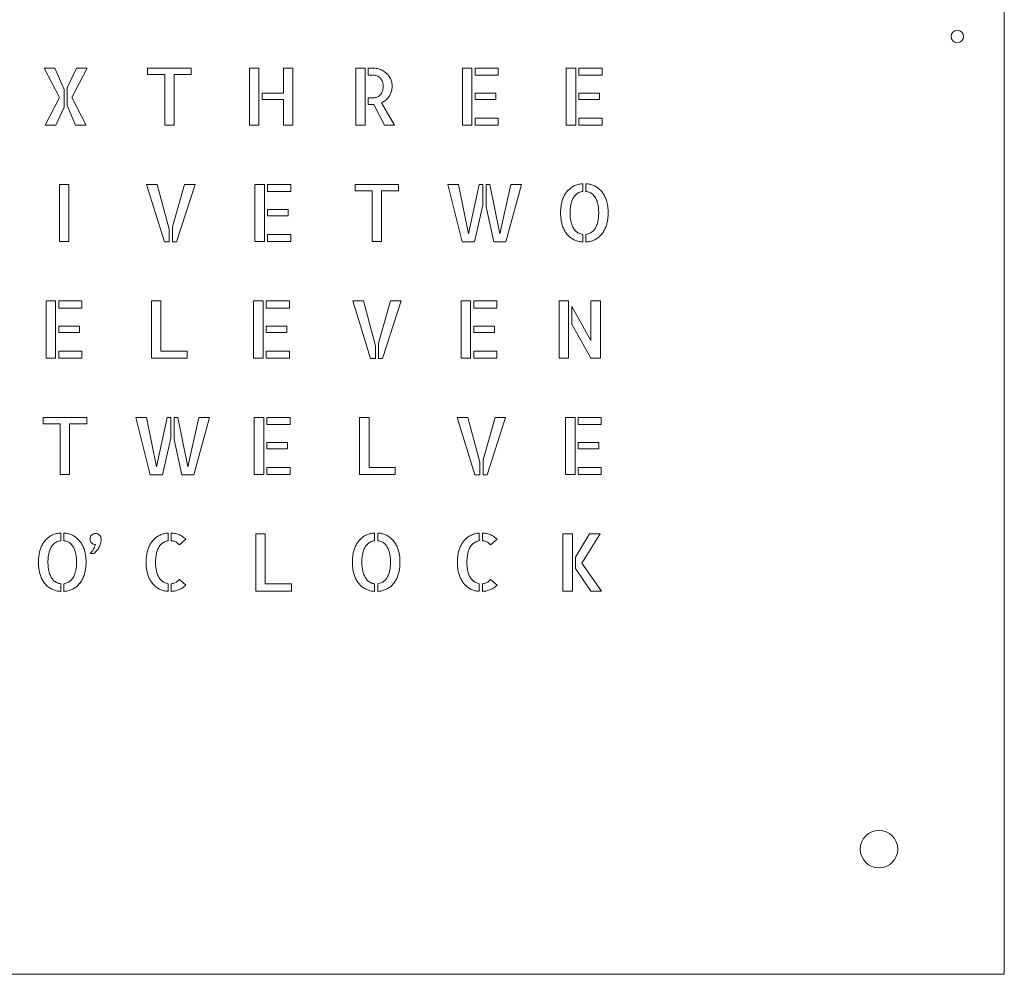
# Model space of a CAD drawing. Header units: millimetres. Extents: x 0 to 600, y 0 to 600.
# Tile 3 of 4: x 285 to 600, y 0 to 305. Entities that reach past the tile are written whole.
import ezdxf

# ---------------------------------------------------------------- set-up
doc = ezdxf.new("R2010")
doc.units = ezdxf.units.MM
doc.layers.add('CUT_RED', color=1, linetype='Continuous', lineweight=0)

msp = doc.modelspace()

# ---------------------------------------------------------------- linework, layer by layer
at = {"layer": 'CUT_RED', "lineweight": 0}
for points in [[(0, 600), (600, 600), (600, 0), (0, 0)], [(292.97, 289.91), (296.36, 289.91), (299.34, 283.06), (299.34, 277.39), (296.71, 271.63), (293.27, 271.63), (297.9, 280.51)], [(306.73, 289.91), (301.79, 280.51), (306.43, 271.63), (302.98, 271.63), (300.35, 277.91), (300.35, 283.56), (303.33, 289.91)], [(339.97, 289.91), (339.97, 287.87), (334.52, 287.87), (334.52, 271.63), (331.52, 271.63), (331.52, 287.87), (326.07, 287.87), (326.07, 289.91)], [(358.61, 289.91), (361.63, 289.91), (361.63, 271.63), (358.61, 271.63)], [(372.51, 289.91), (372.51, 271.63), (369.54, 271.63), (369.54, 279.87), (362.65, 279.87), (362.65, 281.9), (369.54, 281.9), (369.54, 289.91)], [(392.61, 289.91), (395.58, 289.91), (395.58, 271.63), (392.61, 271.63)], [(405, 271.63), (401.86, 271.63), (398.41, 278.25), (398.37, 278.25), (398.33, 278.25), (398.29, 278.25), (398.25, 278.24), (398.2, 278.24), (398.14, 278.23), (398.07, 278.23), (397.99, 278.23), (397.89, 278.23), (397.78, 278.23), (397.64, 278.23), (397.48, 278.23), (397.3, 278.23), (397.09, 278.23), (396.86, 278.23), (396.6, 278.23), (396.6, 280.41), (398.29, 280.41), (398.56, 280.42), (398.83, 280.46), (399.1, 280.51), (399.38, 280.6), (399.64, 280.7), (399.9, 280.84), (400.14, 281.01), (400.37, 281.2), (400.58, 281.44), (400.77, 281.71), (400.94, 282.02), (401.09, 282.38), (401.17, 282.64), (401.24, 282.93), (401.29, 283.23), (401.33, 283.55), (401.35, 283.89), (401.36, 284.25), (401.35, 284.48), (401.33, 284.73), (401.29, 285), (401.24, 285.28), (401.16, 285.57), (401.05, 285.85), (400.9, 286.13), (400.73, 286.4), (400.56, 286.6), (400.37, 286.8), (400.16, 286.97), (399.92, 287.14), (399.65, 287.29), (399.41, 287.4), (399.14, 287.49), (398.84, 287.56), (398.53, 287.61), (398.18, 287.64), (397.82, 287.65), (396.6, 287.65), (396.6, 289.91), (397.87, 289.91), (398.2, 289.9), (398.53, 289.88), (398.86, 289.84), (399.19, 289.78), (399.52, 289.72), (399.84, 289.63), (400.17, 289.53), (400.49, 289.42), (400.8, 289.29), (401.1, 289.15), (401.4, 288.99), (401.68, 288.81), (401.95, 288.62), (402.22, 288.42), (402.47, 288.2), (402.7, 287.97), (402.93, 287.72), (403.14, 287.47), (403.33, 287.2), (403.51, 286.92), (403.68, 286.62), (403.83, 286.31), (403.95, 286), (404.05, 285.67), (404.13, 285.33), (404.19, 284.98), (404.22, 284.62), (404.24, 284.25), (404.23, 283.9), (404.21, 283.55), (404.17, 283.22), (404.11, 282.89), (404.05, 282.57), (403.96, 282.27), (403.86, 281.97), (403.75, 281.68), (403.62, 281.41), (403.48, 281.14), (403.32, 280.88), (403.13, 280.61), (402.93, 280.35), (402.71, 280.11), (402.48, 279.89), (402.24, 279.67), (401.99, 279.47), (401.72, 279.29), (401.44, 279.12), (401.15, 278.96), (400.84, 278.82)], [(426.75, 289.91), (429.77, 289.91), (429.77, 271.63), (426.75, 271.63)], [(438.18, 289.91), (438.18, 287.65), (430.79, 287.65), (430.79, 289.91)], [(459.93, 289.91), (462.95, 289.91), (462.95, 271.63), (459.93, 271.63)], [(471.36, 289.91), (471.36, 287.65), (463.97, 287.65), (463.97, 289.91)], [(437.41, 279.86), (430.79, 279.86), (430.79, 281.9), (437.41, 281.9)], [(470.59, 279.87), (463.97, 279.87), (463.97, 281.9), (470.59, 281.9)], [(430.79, 273.89), (438.18, 273.89), (438.18, 271.63), (430.79, 271.63)], [(463.97, 273.89), (471.36, 273.89), (471.36, 271.63), (463.97, 271.63)], [(300.88, 234.38), (297.85, 234.38), (297.85, 252.65), (300.88, 252.65)], [(325.74, 252.65), (329.13, 252.65), (332.98, 238.32), (332.98, 234.28), (331.42, 234.28)], [(337.86, 252.65), (341.23, 252.65), (335.28, 234.28), (333.99, 234.28), (333.99, 239.11)], [(360.39, 252.65), (363.42, 252.65), (363.42, 234.38), (360.39, 234.38)], [(371.82, 252.65), (371.82, 250.4), (364.43, 250.4), (364.43, 252.65)], [(406.33, 252.65), (406.33, 250.62), (400.88, 250.62), (400.88, 234.38), (397.88, 234.38), (397.88, 250.62), (392.42, 250.62), (392.42, 252.65)], [(428.64, 236.88), (432.11, 252.65), (433.28, 252.65), (433.28, 246.03), (430.57, 234.28), (426.68, 234.28), (422.05, 252.65), (425.42, 252.65)], [(442.2, 252.65), (445.57, 252.65), (440.64, 234.28), (436.77, 234.28), (434.29, 245.56), (434.29, 252.65), (435.48, 252.65), (438.7, 236.88)], [(458.11, 243.6), (458.12, 243.97), (458.13, 244.32), (458.15, 244.67), (458.17, 245.02), (458.21, 245.35), (458.25, 245.68), (458.29, 246), (458.35, 246.32), (458.41, 246.63), (458.48, 246.93), (458.56, 247.22), (458.65, 247.51), (458.76, 247.84), (458.88, 248.17), (459, 248.48), (459.14, 248.78), (459.28, 249.08), (459.44, 249.36), (459.6, 249.63), (459.77, 249.89), (459.95, 250.14), (460.13, 250.38), (460.35, 250.64), (460.57, 250.88), (460.81, 251.11), (461.05, 251.32), (461.3, 251.52), (461.56, 251.71), (461.83, 251.88), (462.1, 252.05), (462.39, 252.19), (462.68, 252.33), (462.98, 252.45), (463.28, 252.55), (463.59, 252.65), (463.91, 252.73), (464.23, 252.8), (464.56, 252.85), (464.89, 252.9), (465.23, 252.92), (465.23, 250.44), (464.89, 250.39), (464.57, 250.31), (464.25, 250.21), (463.94, 250.08), (463.64, 249.92), (463.4, 249.77), (463.17, 249.6), (462.95, 249.4), (462.74, 249.19), (462.54, 248.95), (462.35, 248.68), (462.2, 248.44), (462.06, 248.18), (461.93, 247.9), (461.8, 247.6), (461.69, 247.29), (461.58, 246.95), (461.48, 246.6), (461.42, 246.32), (461.36, 246.02), (461.3, 245.71), (461.26, 245.39), (461.22, 245.05), (461.19, 244.71), (461.16, 244.35), (461.15, 243.98), (461.14, 243.6), (461.15, 243.22), (461.16, 242.84), (461.19, 242.49), (461.22, 242.14), (461.26, 241.8), (461.3, 241.48), (461.36, 241.17), (461.42, 240.87), (461.48, 240.59), (461.58, 240.24), (461.69, 239.91), (461.8, 239.59), (461.93, 239.29), (462.06, 239.01), (462.21, 238.74), (462.36, 238.5), (462.56, 238.23), (462.76, 237.98), (462.97, 237.75), (463.19, 237.55), (463.42, 237.37), (463.67, 237.22), (463.97, 237.06), (464.27, 236.93), (464.58, 236.83), (464.9, 236.75), (465.23, 236.71), (465.23, 234.26), (464.89, 234.28), (464.56, 234.33), (464.24, 234.38), (463.92, 234.45), (463.61, 234.53), (463.3, 234.62), (462.99, 234.73), (462.7, 234.85), (462.4, 234.99), (462.11, 235.13), (461.84, 235.29), (461.57, 235.47), (461.3, 235.66), (461.05, 235.86), (460.81, 236.07), (460.57, 236.3), (460.35, 236.54), (460.13, 236.8), (459.95, 237.04), (459.77, 237.29), (459.6, 237.55), (459.44, 237.82), (459.28, 238.11), (459.14, 238.4), (459, 238.71), (458.88, 239.02), (458.76, 239.35), (458.65, 239.69), (458.56, 239.97), (458.48, 240.27), (458.41, 240.57), (458.35, 240.88), (458.29, 241.2), (458.25, 241.52), (458.21, 241.85), (458.17, 242.19), (458.15, 242.53), (458.13, 242.88), (458.12, 243.24)], [(466.22, 252.92), (466.55, 252.9), (466.88, 252.86), (467.2, 252.81), (467.52, 252.75), (467.83, 252.67), (468.14, 252.57), (468.44, 252.46), (468.74, 252.34), (469.03, 252.21), (469.32, 252.06), (469.59, 251.89), (469.86, 251.72), (470.12, 251.53), (470.37, 251.32), (470.61, 251.11), (470.85, 250.88), (471.07, 250.64), (471.29, 250.38), (471.47, 250.14), (471.65, 249.89), (471.82, 249.63), (471.99, 249.36), (472.14, 249.08), (472.29, 248.78), (472.42, 248.48), (472.55, 248.17), (472.67, 247.84), (472.79, 247.51), (472.87, 247.22), (472.95, 246.93), (473.03, 246.63), (473.09, 246.32), (473.15, 246), (473.2, 245.68), (473.24, 245.35), (473.27, 245.02), (473.3, 244.67), (473.32, 244.32), (473.33, 243.97), (473.33, 243.6), (473.33, 243.24), (473.32, 242.88), (473.3, 242.53), (473.27, 242.19), (473.24, 241.85), (473.2, 241.52), (473.15, 241.2), (473.09, 240.88), (473.03, 240.57), (472.95, 240.27), (472.87, 239.97), (472.79, 239.69), (472.67, 239.35), (472.55, 239.02), (472.42, 238.71), (472.29, 238.4), (472.14, 238.11), (471.99, 237.82), (471.82, 237.55), (471.65, 237.29), (471.47, 237.04), (471.29, 236.8), (471.07, 236.54), (470.85, 236.3), (470.61, 236.07), (470.37, 235.86), (470.12, 235.66), (469.87, 235.47), (469.6, 235.29), (469.33, 235.13), (469.04, 234.99), (468.76, 234.85), (468.46, 234.73), (468.16, 234.62), (467.85, 234.53), (467.54, 234.45), (467.22, 234.38), (466.89, 234.33), (466.56, 234.28), (466.22, 234.26), (466.22, 236.71), (466.55, 236.76), (466.88, 236.84), (467.19, 236.95), (467.5, 237.08), (467.81, 237.24), (468.05, 237.4), (468.28, 237.58), (468.5, 237.78), (468.71, 238), (468.91, 238.24), (469.09, 238.51), (469.25, 238.75), (469.39, 239.02), (469.52, 239.3), (469.64, 239.59), (469.76, 239.91), (469.87, 240.24), (469.96, 240.59), (470.03, 240.87), (470.09, 241.17), (470.14, 241.48), (470.19, 241.8), (470.23, 242.14), (470.26, 242.49), (470.28, 242.84), (470.3, 243.22), (470.31, 243.6), (470.3, 243.99), (470.28, 244.36), (470.26, 244.72), (470.23, 245.07), (470.19, 245.4), (470.14, 245.72), (470.09, 246.03), (470.03, 246.33), (469.96, 246.61), (469.86, 246.96), (469.76, 247.3), (469.64, 247.61), (469.52, 247.91), (469.38, 248.19), (469.24, 248.45), (469.08, 248.7), (468.89, 248.96), (468.69, 249.21), (468.48, 249.43), (468.26, 249.63), (468.02, 249.81), (467.78, 249.96), (467.48, 250.12), (467.17, 250.25), (466.86, 250.35), (466.54, 250.43), (466.22, 250.47)], [(371.05, 242.61), (364.43, 242.61), (364.43, 244.64), (371.05, 244.64)], [(364.43, 236.64), (371.82, 236.64), (371.82, 234.38), (364.43, 234.38)], [(293.6, 215.4), (296.62, 215.4), (296.62, 197.13), (293.6, 197.13)], [(305.03, 215.4), (305.03, 213.14), (297.64, 213.14), (297.64, 215.4)], [(330.29, 215.4), (330.29, 199.38), (338.69, 199.38), (338.69, 197.13), (327.26, 197.13), (327.26, 215.4)], [(359.96, 215.4), (362.98, 215.4), (362.98, 197.13), (359.96, 197.13)], [(371.38, 215.4), (371.38, 213.14), (364, 213.14), (364, 215.4)], [(391.66, 215.4), (395.06, 215.4), (398.9, 201.07), (398.9, 197.03), (397.34, 197.03)], [(403.78, 215.4), (407.15, 215.4), (401.2, 197.03), (399.91, 197.03), (399.91, 201.86)], [(426.31, 215.4), (429.34, 215.4), (429.34, 197.13), (426.31, 197.13)], [(437.74, 215.4), (437.74, 213.14), (430.35, 213.14), (430.35, 215.4)], [(457.63, 197.13), (457.63, 215.4), (460.65, 215.4), (460.65, 197.13)], [(467.82, 215.4), (470.84, 215.4), (470.84, 197.13), (467.82, 197.13), (461.67, 207.94), (461.67, 213.64), (467.82, 202.8)], [(304.26, 205.36), (297.64, 205.36), (297.64, 207.39), (304.26, 207.39)], [(370.62, 205.36), (364, 205.36), (364, 207.39), (370.62, 207.39)], [(436.97, 205.36), (430.35, 205.36), (430.35, 207.39), (436.97, 207.39)], [(297.64, 199.38), (305.03, 199.38), (305.03, 197.13), (297.64, 197.13)], [(364, 199.38), (371.38, 199.38), (371.38, 197.13), (364, 197.13)], [(430.35, 199.38), (437.74, 199.38), (437.74, 197.13), (430.35, 197.13)], [(306.58, 178.14), (306.58, 176.11), (301.12, 176.11), (301.12, 159.87), (298.12, 159.87), (298.12, 176.11), (292.67, 176.11), (292.67, 178.14)], [(328.89, 162.38), (332.36, 178.14), (333.52, 178.14), (333.52, 171.53), (330.82, 159.77), (326.93, 159.77), (322.29, 178.14), (325.66, 178.14)], [(342.45, 178.14), (345.82, 178.14), (340.88, 159.77), (337.02, 159.77), (334.54, 171.05), (334.54, 178.14), (335.73, 178.14), (338.95, 162.38)], [(360.18, 178.14), (363.2, 178.14), (363.2, 159.87), (360.18, 159.87)], [(371.6, 178.14), (371.6, 175.89), (364.22, 175.89), (364.22, 178.14)], [(396.86, 178.14), (396.86, 162.13), (405.26, 162.13), (405.26, 159.87), (393.84, 159.87), (393.84, 178.14)], [(425.06, 178.14), (428.45, 178.14), (432.29, 163.81), (432.29, 159.77), (430.73, 159.77)], [(437.18, 178.14), (440.55, 178.14), (434.6, 159.77), (433.31, 159.77), (433.31, 164.61)], [(459.71, 178.14), (462.73, 178.14), (462.73, 159.87), (459.71, 159.87)], [(471.14, 178.14), (471.14, 175.89), (463.75, 175.89), (463.75, 178.14)], [(370.83, 168.1), (364.22, 168.1), (364.22, 170.14), (370.83, 170.14)], [(470.37, 168.1), (463.75, 168.1), (463.75, 170.14), (470.37, 170.14)], [(364.22, 162.13), (371.6, 162.13), (371.6, 159.87), (364.22, 159.87)], [(463.75, 162.13), (471.14, 162.13), (471.14, 159.87), (463.75, 159.87)], [(291.16, 131.84), (291.16, 132.21), (291.17, 132.56), (291.19, 132.91), (291.22, 133.26), (291.25, 133.59), (291.29, 133.92), (291.34, 134.24), (291.39, 134.56), (291.46, 134.87), (291.53, 135.17), (291.6, 135.46), (291.69, 135.75), (291.8, 136.08), (291.92, 136.41), (292.05, 136.72), (292.18, 137.02), (292.33, 137.32), (292.48, 137.6), (292.64, 137.87), (292.81, 138.13), (292.99, 138.38), (293.18, 138.62), (293.39, 138.88), (293.62, 139.12), (293.85, 139.35), (294.09, 139.56), (294.34, 139.76), (294.6, 139.95), (294.87, 140.13), (295.15, 140.29), (295.43, 140.43), (295.72, 140.57), (296.02, 140.69), (296.33, 140.8), (296.64, 140.89), (296.95, 140.97), (297.27, 141.04), (297.6, 141.09), (297.93, 141.14), (298.27, 141.16), (298.27, 138.69), (297.94, 138.63), (297.61, 138.55), (297.29, 138.45), (296.99, 138.32), (296.68, 138.16), (296.44, 138.01), (296.21, 137.84), (295.99, 137.64), (295.78, 137.43), (295.58, 137.19), (295.4, 136.93), (295.24, 136.68), (295.1, 136.42), (294.97, 136.14), (294.84, 135.84), (294.73, 135.53), (294.62, 135.19), (294.53, 134.84), (294.46, 134.56), (294.4, 134.26), (294.35, 133.95), (294.3, 133.63), (294.26, 133.29), (294.23, 132.95), (294.21, 132.59), (294.19, 132.22), (294.18, 131.84), (294.19, 131.46), (294.21, 131.09), (294.23, 130.73), (294.26, 130.38), (294.3, 130.04), (294.35, 129.72), (294.4, 129.41), (294.46, 129.12), (294.53, 128.83), (294.62, 128.48), (294.73, 128.15), (294.85, 127.83), (294.97, 127.53), (295.11, 127.25), (295.25, 126.98), (295.41, 126.74), (295.6, 126.47), (295.8, 126.22), (296.01, 125.99), (296.23, 125.79), (296.47, 125.61), (296.71, 125.46), (297.01, 125.3), (297.32, 125.17), (297.63, 125.07), (297.95, 124.99), (298.27, 124.95), (298.27, 122.5), (297.94, 122.52), (297.61, 122.57), (297.28, 122.62), (296.97, 122.69), (296.65, 122.77), (296.34, 122.87), (296.04, 122.97), (295.74, 123.09), (295.44, 123.23), (295.16, 123.37), (294.88, 123.54), (294.61, 123.71), (294.35, 123.9), (294.1, 124.1), (293.85, 124.31), (293.62, 124.54), (293.39, 124.78), (293.18, 125.04), (292.99, 125.28), (292.81, 125.53), (292.64, 125.79), (292.48, 126.06), (292.33, 126.35), (292.18, 126.64), (292.05, 126.95), (291.92, 127.26), (291.8, 127.59), (291.69, 127.93), (291.6, 128.21), (291.53, 128.51), (291.46, 128.81), (291.39, 129.12), (291.34, 129.44), (291.29, 129.76), (291.25, 130.09), (291.22, 130.43), (291.19, 130.77), (291.17, 131.12), (291.16, 131.48)], [(299.26, 141.16), (299.6, 141.14), (299.92, 141.1), (300.25, 141.05), (300.56, 140.99), (300.88, 140.91), (301.18, 140.81), (301.49, 140.7), (301.78, 140.58), (302.08, 140.45), (302.36, 140.3), (302.64, 140.13), (302.9, 139.96), (303.16, 139.77), (303.41, 139.56), (303.66, 139.35), (303.89, 139.12), (304.12, 138.88), (304.33, 138.62), (304.52, 138.38), (304.7, 138.13), (304.87, 137.87), (305.03, 137.6), (305.18, 137.32), (305.33, 137.02), (305.47, 136.72), (305.6, 136.41), (305.72, 136.08), (305.83, 135.75), (305.92, 135.46), (306, 135.17), (306.07, 134.87), (306.13, 134.56), (306.19, 134.24), (306.24, 133.92), (306.28, 133.59), (306.32, 133.26), (306.34, 132.91), (306.36, 132.56), (306.37, 132.21), (306.38, 131.84), (306.37, 131.48), (306.36, 131.12), (306.34, 130.77), (306.32, 130.43), (306.28, 130.09), (306.24, 129.76), (306.19, 129.44), (306.13, 129.12), (306.07, 128.81), (306, 128.51), (305.92, 128.21), (305.83, 127.93), (305.72, 127.59), (305.6, 127.26), (305.47, 126.95), (305.33, 126.64), (305.18, 126.35), (305.03, 126.06), (304.87, 125.79), (304.7, 125.53), (304.52, 125.28), (304.33, 125.04), (304.12, 124.78), (303.89, 124.54), (303.66, 124.31), (303.42, 124.1), (303.17, 123.9), (302.91, 123.71), (302.64, 123.54), (302.37, 123.37), (302.09, 123.23), (301.8, 123.09), (301.5, 122.97), (301.2, 122.87), (300.89, 122.77), (300.58, 122.69), (300.26, 122.62), (299.93, 122.57), (299.6, 122.52), (299.26, 122.5), (299.26, 124.95), (299.6, 125), (299.92, 125.08), (300.24, 125.19), (300.55, 125.32), (300.85, 125.48), (301.09, 125.64), (301.32, 125.82), (301.54, 126.02), (301.75, 126.24), (301.95, 126.48), (302.14, 126.75), (302.29, 126.99), (302.43, 127.26), (302.56, 127.54), (302.69, 127.83), (302.8, 128.15), (302.91, 128.48), (303.01, 128.83), (303.07, 129.12), (303.13, 129.41), (303.19, 129.72), (303.23, 130.04), (303.27, 130.38), (303.3, 130.73), (303.33, 131.09), (303.34, 131.46), (303.35, 131.84), (303.34, 132.23), (303.33, 132.6), (303.3, 132.96), (303.27, 133.31), (303.23, 133.64), (303.19, 133.96), (303.13, 134.27), (303.07, 134.57), (303.01, 134.86), (302.91, 135.2), (302.8, 135.54), (302.69, 135.85), (302.56, 136.15), (302.42, 136.43), (302.28, 136.69), (302.13, 136.94), (301.93, 137.2), (301.73, 137.45), (301.52, 137.67), (301.3, 137.87), (301.07, 138.05), (300.82, 138.2), (300.52, 138.36), (300.22, 138.49), (299.9, 138.59), (299.59, 138.67), (299.26, 138.71)], [(309.4, 141.02), (309.76, 140.98), (310.09, 140.89), (310.39, 140.72), (310.66, 140.5), (310.89, 140.22), (311.05, 139.93), (311.15, 139.6), (311.18, 139.26), (311.18, 139.17), (311.18, 139.05), (311.17, 138.88), (311.16, 138.67), (311.13, 138.43), (311.09, 138.17), (311.02, 137.88), (310.93, 137.57), (310.84, 137.31), (310.73, 137.03), (310.59, 136.75), (310.44, 136.45), (310.25, 136.14), (310.08, 135.88), (309.88, 135.63), (309.66, 135.37), (309.42, 135.11), (309.15, 134.85), (308.85, 134.59), (307.69, 134.59), (307.92, 134.83), (308.14, 135.08), (308.33, 135.33), (308.51, 135.59), (308.66, 135.84), (308.8, 136.08), (308.92, 136.31), (309.03, 136.53), (309.13, 136.76), (309.23, 137), (309.32, 137.24), (309.4, 137.47), (309.04, 137.5), (308.71, 137.6), (308.41, 137.76), (308.15, 137.99), (307.92, 138.27), (307.77, 138.57), (307.67, 138.9), (307.64, 139.26), (307.67, 139.61), (307.77, 139.94), (307.92, 140.24), (308.15, 140.51), (308.41, 140.73), (308.71, 140.89), (309.04, 140.98)], [(325.58, 131.84), (325.58, 132.21), (325.59, 132.56), (325.61, 132.91), (325.64, 133.26), (325.67, 133.59), (325.71, 133.92), (325.76, 134.24), (325.82, 134.55), (325.88, 134.86), (325.95, 135.16), (326.03, 135.45), (326.11, 135.74), (326.22, 136.07), (326.34, 136.39), (326.47, 136.7), (326.6, 137), (326.75, 137.29), (326.9, 137.57), (327.06, 137.84), (327.23, 138.1), (327.4, 138.35), (327.59, 138.59), (327.8, 138.84), (328.02, 139.08), (328.25, 139.31), (328.49, 139.52), (328.74, 139.72), (328.99, 139.91), (329.25, 140.08), (329.53, 140.25), (329.81, 140.4), (330.09, 140.53), (330.38, 140.66), (330.68, 140.77), (330.99, 140.87), (331.3, 140.95), (331.61, 141.02), (331.93, 141.08), (332.26, 141.13), (332.59, 141.16), (332.59, 138.69), (332.27, 138.62), (331.96, 138.54), (331.65, 138.43), (331.35, 138.29), (331.06, 138.13), (330.82, 137.97), (330.6, 137.8), (330.38, 137.6), (330.18, 137.38), (329.98, 137.14), (329.79, 136.88), (329.64, 136.63), (329.5, 136.37), (329.37, 136.09), (329.25, 135.8), (329.13, 135.49), (329.03, 135.15), (328.94, 134.81), (328.87, 134.52), (328.81, 134.23), (328.76, 133.92), (328.72, 133.6), (328.68, 133.27), (328.65, 132.93), (328.63, 132.58), (328.61, 132.22), (328.6, 131.84), (328.61, 131.46), (328.63, 131.1), (328.65, 130.74), (328.68, 130.4), (328.72, 130.07), (328.76, 129.75), (328.81, 129.44), (328.87, 129.15), (328.94, 128.87), (329.03, 128.52), (329.13, 128.19), (329.25, 127.88), (329.37, 127.58), (329.5, 127.3), (329.64, 127.03), (329.79, 126.79), (329.98, 126.52), (330.18, 126.27), (330.38, 126.04), (330.6, 125.84), (330.83, 125.66), (331.07, 125.5), (331.36, 125.33), (331.66, 125.19), (331.97, 125.09), (332.28, 125), (332.59, 124.95), (332.59, 122.52), (332.26, 122.55), (331.93, 122.59), (331.61, 122.65), (331.3, 122.72), (330.99, 122.8), (330.68, 122.9), (330.38, 123.01), (330.09, 123.13), (329.81, 123.26), (329.53, 123.41), (329.25, 123.58), (328.99, 123.75), (328.74, 123.94), (328.49, 124.14), (328.25, 124.36), (328.02, 124.58), (327.8, 124.82), (327.59, 125.07), (327.4, 125.31), (327.23, 125.56), (327.06, 125.82), (326.9, 126.09), (326.75, 126.37), (326.6, 126.66), (326.47, 126.97), (326.34, 127.28), (326.22, 127.6), (326.11, 127.94), (326.03, 128.22), (325.95, 128.52), (325.88, 128.82), (325.82, 129.13), (325.76, 129.44), (325.71, 129.76), (325.67, 130.09), (325.64, 130.43), (325.61, 130.77), (325.59, 131.12), (325.58, 131.48)], [(336.21, 137.37), (335.98, 137.62), (335.75, 137.84), (335.5, 138.03), (335.25, 138.2), (335, 138.34), (334.74, 138.46), (334.47, 138.55), (334.19, 138.63), (333.9, 138.68), (333.61, 138.71), (333.61, 141.16), (333.98, 141.14), (334.33, 141.1), (334.69, 141.05), (335.03, 140.98), (335.36, 140.89), (335.69, 140.79), (336.01, 140.68), (336.32, 140.55), (336.62, 140.4), (336.92, 140.24), (337.2, 140.06), (337.48, 139.87), (337.75, 139.67), (338.02, 139.44), (338.27, 139.21)], [(363.68, 140.89), (363.68, 124.88), (372.09, 124.88), (372.09, 122.62), (360.66, 122.62), (360.66, 140.89)], [(391.54, 131.84), (391.54, 132.21), (391.55, 132.56), (391.57, 132.91), (391.6, 133.26), (391.63, 133.59), (391.67, 133.92), (391.72, 134.24), (391.78, 134.56), (391.84, 134.87), (391.91, 135.17), (391.99, 135.46), (392.07, 135.75), (392.18, 136.08), (392.3, 136.41), (392.43, 136.72), (392.57, 137.02), (392.71, 137.32), (392.86, 137.6), (393.02, 137.87), (393.19, 138.13), (393.37, 138.38), (393.56, 138.62), (393.78, 138.88), (394, 139.12), (394.23, 139.35), (394.48, 139.56), (394.73, 139.76), (394.99, 139.95), (395.25, 140.13), (395.53, 140.29), (395.81, 140.43), (396.11, 140.57), (396.41, 140.69), (396.71, 140.8), (397.02, 140.89), (397.33, 140.97), (397.65, 141.04), (397.98, 141.09), (398.31, 141.14), (398.65, 141.16), (398.65, 138.69), (398.32, 138.63), (397.99, 138.55), (397.68, 138.45), (397.37, 138.32), (397.07, 138.16), (396.82, 138.01), (396.59, 137.84), (396.37, 137.64), (396.16, 137.43), (395.97, 137.19), (395.78, 136.93), (395.63, 136.68), (395.48, 136.42), (395.35, 136.14), (395.23, 135.84), (395.11, 135.53), (395.01, 135.19), (394.91, 134.84), (394.84, 134.56), (394.78, 134.26), (394.73, 133.95), (394.68, 133.63), (394.64, 133.29), (394.61, 132.95), (394.59, 132.59), (394.57, 132.22), (394.56, 131.84), (394.57, 131.46), (394.59, 131.09), (394.61, 130.73), (394.64, 130.38), (394.68, 130.04), (394.73, 129.72), (394.78, 129.41), (394.84, 129.12), (394.91, 128.83), (395.01, 128.48), (395.11, 128.15), (395.23, 127.83), (395.36, 127.53), (395.49, 127.25), (395.64, 126.98), (395.79, 126.74), (395.98, 126.47), (396.18, 126.22), (396.39, 125.99), (396.62, 125.79), (396.85, 125.61), (397.09, 125.46), (397.39, 125.3), (397.7, 125.17), (398.01, 125.07), (398.33, 124.99), (398.65, 124.95), (398.65, 122.5), (398.32, 122.52), (397.99, 122.57), (397.67, 122.62), (397.35, 122.69), (397.03, 122.77), (396.73, 122.87), (396.42, 122.97), (396.12, 123.09), (395.83, 123.23), (395.54, 123.37), (395.26, 123.54), (394.99, 123.71), (394.73, 123.9), (394.48, 124.1), (394.24, 124.31), (394, 124.54), (393.78, 124.78), (393.56, 125.04), (393.37, 125.28), (393.19, 125.53), (393.02, 125.79), (392.86, 126.06), (392.71, 126.35), (392.57, 126.64), (392.43, 126.95), (392.3, 127.26), (392.18, 127.59), (392.07, 127.93), (391.99, 128.21), (391.91, 128.51), (391.84, 128.81), (391.78, 129.12), (391.72, 129.44), (391.67, 129.76), (391.63, 130.09), (391.6, 130.43), (391.57, 130.77), (391.55, 131.12), (391.54, 131.48)], [(399.64, 141.16), (399.98, 141.14), (400.31, 141.1), (400.63, 141.05), (400.95, 140.99), (401.26, 140.91), (401.57, 140.81), (401.87, 140.7), (402.17, 140.58), (402.46, 140.45), (402.74, 140.3), (403.02, 140.13), (403.29, 139.96), (403.55, 139.77), (403.8, 139.56), (404.04, 139.35), (404.27, 139.12), (404.5, 138.88), (404.71, 138.62), (404.9, 138.38), (405.08, 138.13), (405.25, 137.87), (405.41, 137.6), (405.57, 137.32), (405.71, 137.02), (405.85, 136.72), (405.98, 136.41), (406.1, 136.08), (406.21, 135.75), (406.3, 135.46), (406.38, 135.17), (406.45, 134.87), (406.52, 134.56), (406.57, 134.24), (406.62, 133.92), (406.66, 133.59), (406.7, 133.26), (406.73, 132.91), (406.74, 132.56), (406.76, 132.21), (406.76, 131.84), (406.76, 131.48), (406.74, 131.12), (406.73, 130.77), (406.7, 130.43), (406.66, 130.09), (406.62, 129.76), (406.57, 129.44), (406.52, 129.12), (406.45, 128.81), (406.38, 128.51), (406.3, 128.21), (406.21, 127.93), (406.1, 127.59), (405.98, 127.26), (405.85, 126.95), (405.71, 126.64), (405.57, 126.35), (405.41, 126.06), (405.25, 125.79), (405.08, 125.53), (404.9, 125.28), (404.71, 125.04), (404.5, 124.78), (404.27, 124.54), (404.04, 124.31), (403.8, 124.1), (403.55, 123.9), (403.29, 123.71), (403.03, 123.54), (402.75, 123.37), (402.47, 123.23), (402.18, 123.09), (401.89, 122.97), (401.58, 122.87), (401.28, 122.77), (400.96, 122.69), (400.64, 122.62), (400.32, 122.57), (399.98, 122.52), (399.64, 122.5), (399.64, 124.95), (399.98, 125), (400.3, 125.08), (400.62, 125.19), (400.93, 125.32), (401.23, 125.48), (401.47, 125.64), (401.71, 125.82), (401.93, 126.02), (402.13, 126.24), (402.33, 126.48), (402.52, 126.75), (402.67, 126.99), (402.81, 127.26), (402.95, 127.54), (403.07, 127.83), (403.19, 128.15), (403.29, 128.48), (403.39, 128.83), (403.46, 129.12), (403.52, 129.41), (403.57, 129.72), (403.62, 130.04), (403.65, 130.38), (403.69, 130.73), (403.71, 131.09), (403.73, 131.46), (403.73, 131.84), (403.73, 132.23), (403.71, 132.6), (403.69, 132.96), (403.65, 133.31), (403.62, 133.64), (403.57, 133.96), (403.52, 134.27), (403.46, 134.57), (403.39, 134.86), (403.29, 135.2), (403.18, 135.54), (403.07, 135.85), (402.94, 136.15), (402.81, 136.43), (402.66, 136.69), (402.51, 136.94), (402.32, 137.2), (402.12, 137.45), (401.9, 137.67), (401.68, 137.87), (401.45, 138.05), (401.21, 138.2), (400.91, 138.36), (400.6, 138.49), (400.29, 138.59), (399.97, 138.67), (399.64, 138.71)], [(425.11, 131.84), (425.12, 132.21), (425.13, 132.56), (425.15, 132.91), (425.17, 133.26), (425.21, 133.59), (425.25, 133.92), (425.3, 134.24), (425.35, 134.55), (425.41, 134.86), (425.48, 135.16), (425.56, 135.45), (425.65, 135.74), (425.76, 136.07), (425.88, 136.39), (426, 136.7), (426.14, 137), (426.28, 137.29), (426.43, 137.57), (426.59, 137.84), (426.76, 138.1), (426.94, 138.35), (427.12, 138.59), (427.34, 138.84), (427.56, 139.08), (427.79, 139.31), (428.03, 139.52), (428.27, 139.72), (428.53, 139.91), (428.79, 140.08), (429.06, 140.25), (429.34, 140.4), (429.63, 140.53), (429.92, 140.66), (430.22, 140.77), (430.52, 140.87), (430.83, 140.95), (431.15, 141.02), (431.47, 141.08), (431.8, 141.13), (432.13, 141.16), (432.13, 138.69), (431.81, 138.62), (431.49, 138.54), (431.18, 138.43), (430.88, 138.29), (430.59, 138.13), (430.36, 137.97), (430.13, 137.8), (429.92, 137.6), (429.71, 137.38), (429.52, 137.14), (429.33, 136.88), (429.18, 136.63), (429.04, 136.37), (428.9, 136.09), (428.78, 135.8), (428.67, 135.49), (428.57, 135.15), (428.47, 134.81), (428.41, 134.52), (428.35, 134.23), (428.3, 133.92), (428.25, 133.6), (428.22, 133.27), (428.19, 132.93), (428.16, 132.58), (428.15, 132.22), (428.14, 131.84), (428.15, 131.46), (428.16, 131.1), (428.19, 130.74), (428.22, 130.4), (428.25, 130.07), (428.3, 129.75), (428.35, 129.44), (428.41, 129.15), (428.47, 128.87), (428.57, 128.52), (428.67, 128.19), (428.78, 127.88), (428.9, 127.58), (429.04, 127.3), (429.18, 127.03), (429.33, 126.79), (429.52, 126.52), (429.71, 126.27), (429.92, 126.04), (430.14, 125.84), (430.37, 125.66), (430.61, 125.5), (430.9, 125.33), (431.2, 125.19), (431.5, 125.09), (431.81, 125), (432.13, 124.95), (432.13, 122.52), (431.8, 122.55), (431.47, 122.59), (431.15, 122.65), (430.83, 122.72), (430.52, 122.8), (430.22, 122.9), (429.92, 123.01), (429.63, 123.13), (429.34, 123.26), (429.06, 123.41), (428.79, 123.58), (428.53, 123.75), (428.27, 123.94), (428.03, 124.14), (427.79, 124.36), (427.56, 124.58), (427.34, 124.82), (427.12, 125.07), (426.94, 125.31), (426.76, 125.56), (426.59, 125.82), (426.43, 126.09), (426.28, 126.37), (426.14, 126.66), (426, 126.97), (425.88, 127.28), (425.76, 127.6), (425.65, 127.94), (425.56, 128.22), (425.48, 128.52), (425.41, 128.82), (425.35, 129.13), (425.3, 129.44), (425.25, 129.76), (425.21, 130.09), (425.17, 130.43), (425.15, 130.77), (425.13, 131.12), (425.12, 131.48)], [(435.75, 137.37), (435.52, 137.62), (435.28, 137.84), (435.04, 138.03), (434.79, 138.2), (434.53, 138.34), (434.27, 138.46), (434, 138.55), (433.72, 138.63), (433.44, 138.68), (433.15, 138.71), (433.15, 141.16), (433.51, 141.14), (433.87, 141.1), (434.22, 141.05), (434.56, 140.98), (434.9, 140.89), (435.22, 140.79), (435.54, 140.68), (435.85, 140.55), (436.16, 140.4), (436.45, 140.24), (436.74, 140.06), (437.02, 139.87), (437.29, 139.66), (437.55, 139.44), (437.81, 139.21)], [(458.88, 122.62), (458.88, 140.89), (461.9, 140.89), (461.9, 122.62)], [(464.9, 131.5), (471.25, 122.62), (467.8, 122.62), (462.92, 129.81), (462.92, 133.43), (467.35, 140.89), (470.75, 140.89)], [(333.61, 124.95), (333.9, 124.99), (334.19, 125.05), (334.47, 125.13), (334.74, 125.23), (335.01, 125.35), (335.27, 125.49), (335.52, 125.65), (335.76, 125.84), (335.99, 126.05), (336.21, 126.29), (338.27, 124.48), (338.03, 124.26), (337.79, 124.05), (337.53, 123.85), (337.27, 123.67), (337.01, 123.5), (336.73, 123.34), (336.45, 123.2), (336.16, 123.07), (335.87, 122.95), (335.57, 122.84), (335.26, 122.75), (334.94, 122.68), (334.62, 122.61), (334.29, 122.56), (333.95, 122.52), (333.61, 122.5)], [(433.15, 124.95), (433.44, 124.99), (433.73, 125.05), (434.01, 125.13), (434.28, 125.23), (434.55, 125.35), (434.8, 125.49), (435.05, 125.65), (435.29, 125.84), (435.53, 126.05), (435.75, 126.29), (437.81, 124.48), (437.57, 124.26), (437.32, 124.05), (437.07, 123.85), (436.81, 123.67), (436.54, 123.5), (436.27, 123.34), (435.99, 123.2), (435.7, 123.07), (435.4, 122.95), (435.1, 122.84), (434.79, 122.75), (434.48, 122.68), (434.16, 122.61), (433.83, 122.56), (433.49, 122.52), (433.15, 122.5)]]:
    msp.add_lwpolyline(points, close=True, dxfattribs=at)
for centre, radius in [((585, 300), 2), ((559.94, 40.05), 6)]:
    msp.add_circle(centre, radius, dxfattribs=at)

doc.saveas('drawing.dxf')
